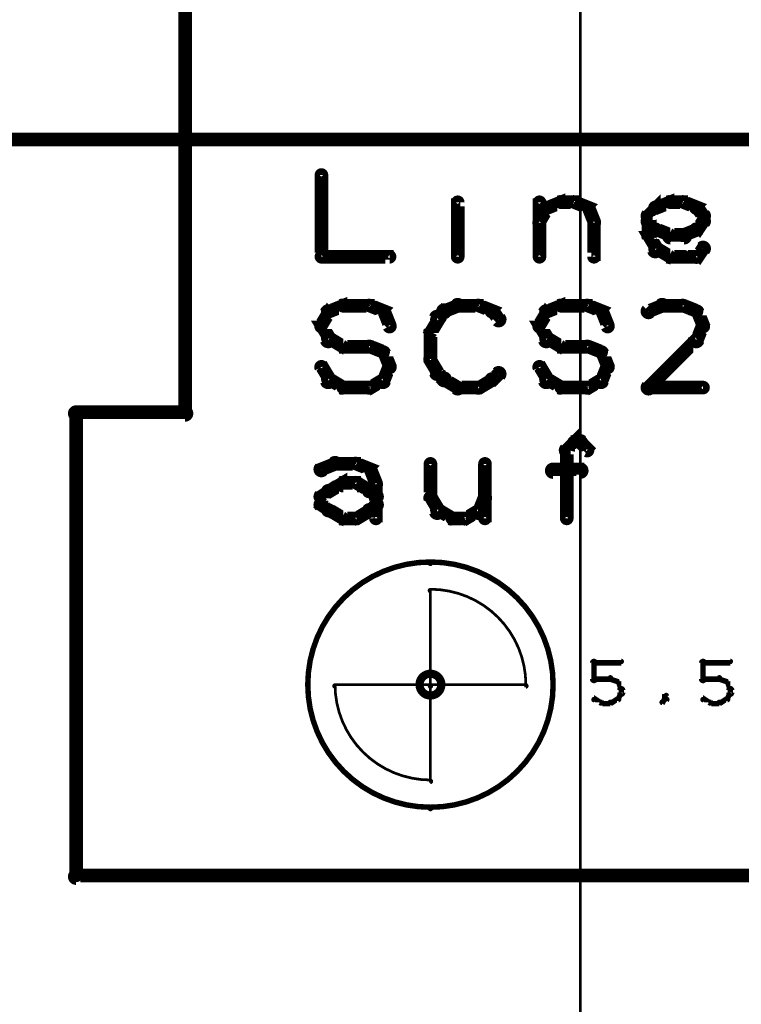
# Model space of a CAD drawing. Extents: x 35 to 575, y 26 to 553.
# Tile 42 of 125: x 152 to 178, y 308 to 344. Entities that reach past the tile are written whole.
import ezdxf

# ---------------------------------------------------------------- set-up
doc = ezdxf.new("R2010")
doc.units = 0
doc.layers.get('0').update_dxf_attribs({"linetype": 'CONTINUOUS'})
for name, color, linetype in [('BOTTOM', 22, 'CONTINUOUS'), ('COPPER', 2, 'CONTINUOUS'), ('DIMENSIONS', 3, 'CONTINUOUS'), ('DRAWING', 1, 'CONTINUOUS'), ('DRAWING2', 4, 'CONTINUOUS'), ('DRAWINGBOTTOM', 6, 'CONTINUOUS'), ('OUTLINES', 5, 'CONTINUOUS')]:
    doc.layers.add(name, color=color, linetype=linetype)

# ---------------------------------------------------------------- blocks, each defined once
blk = doc.blocks.new('VIA')
at = {"const_width": 0.3}
blk.add_lwpolyline([(-0.4, 0, 1), (0.4, 0, 1)], format="xyb", close=True, dxfattribs=at)

msp = doc.modelspace()

# ---------------------------------------------------------------- linework, layer by layer
at = {"layer": 'DIMENSIONS', "color": 94}
msp.add_lwpolyline([(172.5, 267, 0.1, 0.1, 1), (172.5, 267, 0, 0, 0), (172.5, 267, 0, 0, 0), (172.5, 267, 0.1, 0.1, 0), (172.5, 401, 0.1, 0.1, 0), (172.5, 401, 0, 0, 0), (172.5, 401, 0.1, 0.1, 0), (172.5, 401, 0.1, 0.1, 1), (172.5, 401, 0, 0, 0)], format="xyseb", dxfattribs=at)
at = {"layer": 'DRAWING', "color": 2}
msp.add_lwpolyline([(148, 340.1, 0.3, 0.3, 1), (148, 339.8, 0, 0, 0), (148, 340, 0, 0, 0), (148, 340, 0.5, 0.5, 0), (254.5, 340, 0.5, 0.5, 0), (254.5, 340, 0, 0, 0), (254.5, 340, 0.3, 0.3, 0), (254.5, 339.8, 0.3, 0.3, 1), (254.5, 340.1, 0, 0, 0)], format="xyseb", dxfattribs=at)
for points in [[(167, 324.4, 0.1, 0.1, 1), (167, 324.5, 0, 0, 0), (167, 324.5, 0, 0, 0), (167, 324.5, 0.2, 0.2, 1), (167, 315.5, 0, 0, 0), (167, 315.5, 0.1, 0.1, 0), (167, 315.4, 0.1, 0.1, 1), (167, 315.5, 0, 0, 0), (167, 315.5, 0.1, 0.1, 1), (167, 315.4, 0, 0, 0), (167, 315.5, 0, 0, 0), (167, 315.5, 0.2, 0.2, 1), (167, 324.5, 0.2, 0.2, 0), (167, 324.5, 0, 0, 0), (167, 324.5, 0.1, 0.1, 0), (167, 324.5, 0.1, 0.1, 1), (167, 324.4, 0, 0, 0)], [(170.5, 320, 0.1, 0.1, 1), (170.5, 320, 0, 0, 0), (170.5, 320, 0, 0, 0), (170.5, 320, 0.1, 0.1, 0.414), (167, 323.5, 0, 0, 0), (167, 323.5, 0.1, 0.1, 0), (167, 323.5, 0.1, 0.1, 1), (167, 323.4, 0, 0, 0), (167, 323.5, 0.1, 0.1, 1), (167, 323.5, 0, 0, 0), (167, 323.5, 0, 0, 0), (167, 323.5, 0.1, 0.1, 0), (167, 320, 0, 0, 0), (167, 320, 0.1, 0.1, 0), (167, 320, 0.1, 0.1, 1), (167, 320, 0, 0, 0), (167, 320, 0.1, 0.1, 1), (167, 319.9, 0, 0, 0), (167, 320, 0, 0, 0), (167, 320, 0.1, 0.1, 0), (170.5, 320, 0.1, 0.1, 0), (170.5, 320, 0, 0, 0), (170.5, 320, 0.1, 0.1, 0), (170.5, 319.9, 0.1, 0.1, 1), (170.5, 320, 0, 0, 0)], [(163.5, 320, 0.1, 0.1, 1), (163.5, 320, 0, 0, 0), (163.5, 320, 0, 0, 0), (163.5, 320, 0.1, 0.1, 0.414), (167, 316.5, 0, 0, 0), (167, 316.5, 0.1, 0.1, 0), (167, 316.4, 0.1, 0.1, 1), (167, 316.5, 0, 0, 0), (167, 316.5, 0.1, 0.1, 1), (167, 316.5, 0, 0, 0), (167, 316.5, 0, 0, 0), (167, 316.5, 0.1, 0.1, 0), (167, 320, 0, 0, 0), (167, 320, 0.1, 0.1, 0), (167, 320, 0.1, 0.1, 1), (167, 320, 0, 0, 0), (167, 319.9, 0.1, 0.1, 1), (167, 320, 0, 0, 0), (167, 320, 0, 0, 0), (167, 320, 0.1, 0.1, 0), (163.5, 320, 0.1, 0.1, 0), (163.5, 320, 0, 0, 0), (163.5, 320, 0.1, 0.1, 0), (163.5, 320, 0.1, 0.1, 1), (163.5, 319.9, 0, 0, 0)]]:
    msp.add_lwpolyline(points, format="xyseb", close=True, dxfattribs=at)
at = {"layer": 'DRAWING2', "color": 171}
for points in [[(172.9, 320.2, 0.1, 0.1, 1), (173.1, 320.2, 0, 0, 0), (173, 320.2, 0, 0, 0), (173, 320.2, 0.2, 0.2, 0), (173, 320.8, 0.2, 0.2, 0), (173, 320.8, 0, 0, 0), (173, 320.8, 0.1, 0.1, 0), (173.1, 320.8, 0.1, 0.1, 1), (172.9, 320.8, 0, 0, 0)], [(173, 320.9, 0.1, 0.1, 1), (173, 320.8, 0, 0, 0), (173, 320.8, 0, 0, 0), (173, 320.8, 0.2, 0.2, 0), (174, 320.8, 0.2, 0.2, 0), (174, 320.8, 0, 0, 0), (174, 320.8, 0.1, 0.1, 0), (174, 320.8, 0.1, 0.1, 1), (174, 320.9, 0, 0, 0)], [(176.9, 320.2, 0.1, 0.1, 1), (177.1, 320.2, 0, 0, 0), (177, 320.2, 0, 0, 0), (177, 320.2, 0.2, 0.2, 0), (177, 320.8, 0.2, 0.2, 0), (177, 320.8, 0, 0, 0), (177, 320.8, 0.1, 0.1, 0), (177.1, 320.8, 0.1, 0.1, 1), (176.9, 320.8, 0, 0, 0)], [(177, 320.9, 0.1, 0.1, 1), (177, 320.8, 0, 0, 0), (177, 320.8, 0, 0, 0), (177, 320.8, 0.2, 0.2, 0), (178, 320.8, 0.2, 0.2, 0), (178, 320.8, 0, 0, 0), (178, 320.8, 0.1, 0.1, 0), (178, 320.8, 0.1, 0.1, 1), (178, 320.9, 0, 0, 0)], [(173.6, 320.2, 0.1, 0.1, 1), (173.6, 320.3, 0, 0, 0), (173.6, 320.2, 0, 0, 0), (173.6, 320.2, 0.2, 0.2, 0), (173, 320.2, 0.2, 0.2, 0), (173, 320.2, 0, 0, 0), (173, 320.2, 0.1, 0.1, 0), (173, 320.3, 0.1, 0.1, 1), (173, 320.2, 0, 0, 0)], [(173.9, 320.1, 0.1, 0.1, 1), (173.9, 320.1, 0, 0, 0), (173.9, 320.1, 0, 0, 0), (173.9, 320.1, 0.2, 0.2, 0), (173.6, 320.2, 0.2, 0.2, 0), (173.6, 320.2, 0, 0, 0), (173.6, 320.2, 0.1, 0.1, 0), (173.6, 320.3, 0.1, 0.1, 1), (173.6, 320.2, 0, 0, 0)], [(174, 319.8, 0.1, 0.1, 1), (174, 319.9, 0, 0, 0), (174, 319.8, 0, 0, 0), (174, 319.8, 0.2, 0.2, 0), (173.9, 320.1, 0.2, 0.2, 0), (173.9, 320.1, 0, 0, 0), (173.9, 320.1, 0.1, 0.1, 0), (173.9, 320.1, 0.1, 0.1, 1), (173.8, 320.1, 0, 0, 0)], [(177.6, 320.2, 0.1, 0.1, 1), (177.6, 320.3, 0, 0, 0), (177.6, 320.2, 0, 0, 0), (177.6, 320.2, 0.2, 0.2, 0), (177, 320.2, 0.2, 0.2, 0), (177, 320.2, 0, 0, 0), (177, 320.2, 0.1, 0.1, 0), (177, 320.3, 0.1, 0.1, 1), (177, 320.2, 0, 0, 0)], [(177.9, 320.1, 0.1, 0.1, 1), (177.9, 320.1, 0, 0, 0), (177.9, 320.1, 0, 0, 0), (177.9, 320.1, 0.2, 0.2, 0), (177.6, 320.2, 0.2, 0.2, 0), (177.6, 320.2, 0, 0, 0), (177.6, 320.2, 0.1, 0.1, 0), (177.6, 320.3, 0.1, 0.1, 1), (177.6, 320.2, 0, 0, 0)], [(178, 319.8, 0.1, 0.1, 1), (178, 319.9, 0, 0, 0), (178, 319.8, 0, 0, 0), (178, 319.8, 0.2, 0.2, 0), (177.9, 320.1, 0.2, 0.2, 0), (177.9, 320.1, 0, 0, 0), (177.9, 320.1, 0.1, 0.1, 0), (177.9, 320.1, 0.1, 0.1, 1), (177.8, 320.1, 0, 0, 0)], [(173.8, 319.5, 0.1, 0.1, 1), (173.9, 319.5, 0, 0, 0), (173.9, 319.5, 0, 0, 0), (173.9, 319.5, 0.2, 0.2, 0), (174, 319.7, 0.2, 0.2, 0), (174, 319.7, 0, 0, 0), (174, 319.7, 0.1, 0.1, 0), (174, 319.7, 0.1, 0.1, 1), (174, 319.7, 0, 0, 0)], [(173.9, 319.7, 0.1, 0.1, 1), (174.1, 319.7, 0, 0, 0), (174, 319.7, 0, 0, 0), (174, 319.7, 0.2, 0.2, 0), (174, 319.8, 0.2, 0.2, 0), (174, 319.8, 0, 0, 0), (174, 319.8, 0.1, 0.1, 0), (174.1, 319.8, 0.1, 0.1, 1), (173.9, 319.8, 0, 0, 0)], [(177.8, 319.5, 0.1, 0.1, 1), (177.9, 319.5, 0, 0, 0), (177.9, 319.5, 0, 0, 0), (177.9, 319.5, 0.2, 0.2, 0), (178, 319.7, 0.2, 0.2, 0), (178, 319.7, 0, 0, 0), (178, 319.7, 0.1, 0.1, 0), (178, 319.7, 0.1, 0.1, 1), (178, 319.7, 0, 0, 0)], [(177.9, 319.7, 0.1, 0.1, 1), (178.1, 319.7, 0, 0, 0), (178, 319.7, 0, 0, 0), (178, 319.7, 0.2, 0.2, 0), (178, 319.8, 0.2, 0.2, 0), (178, 319.8, 0, 0, 0), (178, 319.8, 0.1, 0.1, 0), (178.1, 319.8, 0.1, 0.1, 1), (177.9, 319.8, 0, 0, 0)], [(173, 319.5, 0.1, 0.1, 1), (173, 319.4, 0, 0, 0), (173, 319.5, 0, 0, 0), (173, 319.5, 0.2, 0.2, 0), (173.3, 319.3, 0.2, 0.2, 0), (173.3, 319.3, 0, 0, 0), (173.3, 319.3, 0.1, 0.1, 0), (173.2, 319.3, 0.1, 0.1, 1), (173.3, 319.4, 0, 0, 0)], [(173.3, 319.4, 0.1, 0.1, 1), (173.3, 319.3, 0, 0, 0), (173.3, 319.3, 0, 0, 0), (173.3, 319.3, 0.2, 0.2, 0), (173.6, 319.3, 0.2, 0.2, 0), (173.6, 319.3, 0, 0, 0), (173.6, 319.3, 0.1, 0.1, 0), (173.6, 319.3, 0.1, 0.1, 1), (173.6, 319.4, 0, 0, 0)], [(173.6, 319.4, 0.1, 0.1, 1), (173.6, 319.3, 0, 0, 0), (173.6, 319.3, 0, 0, 0), (173.6, 319.3, 0.2, 0.2, 0), (173.9, 319.5, 0.2, 0.2, 0), (173.9, 319.5, 0, 0, 0), (173.9, 319.5, 0.1, 0.1, 0), (173.9, 319.4, 0.1, 0.1, 1), (173.9, 319.5, 0, 0, 0)], [(175.5, 319.4, 0.1, 0.1, 1), (175.5, 319.3, 0, 0, 0), (175.5, 319.3, 0, 0, 0), (175.5, 319.3, 0.2, 0.2, 0), (175.6, 319.5, 0.2, 0.2, 0), (175.6, 319.5, 0, 0, 0), (175.6, 319.5, 0.1, 0.1, 0), (175.7, 319.4, 0.1, 0.1, 1), (175.6, 319.5, 0, 0, 0)], [(175.6, 319.5, 0.1, 0.1, 1), (175.7, 319.5, 0, 0, 0), (175.6, 319.5, 0, 0, 0), (175.6, 319.5, 0.2, 0.2, 0), (175.6, 319.6, 0.2, 0.2, 0), (175.6, 319.6, 0, 0, 0), (175.6, 319.6, 0.1, 0.1, 0), (175.7, 319.6, 0.1, 0.1, 1), (175.6, 319.6, 0, 0, 0)], [(177, 319.5, 0.1, 0.1, 1), (177, 319.4, 0, 0, 0), (177, 319.5, 0, 0, 0), (177, 319.5, 0.2, 0.2, 0), (177.3, 319.3, 0.2, 0.2, 0), (177.3, 319.3, 0, 0, 0), (177.3, 319.3, 0.1, 0.1, 0), (177.2, 319.3, 0.1, 0.1, 1), (177.3, 319.4, 0, 0, 0)], [(177.3, 319.4, 0.1, 0.1, 1), (177.3, 319.3, 0, 0, 0), (177.3, 319.3, 0, 0, 0), (177.3, 319.3, 0.2, 0.2, 0), (177.6, 319.3, 0.2, 0.2, 0), (177.6, 319.3, 0, 0, 0), (177.6, 319.3, 0.1, 0.1, 0), (177.6, 319.3, 0.1, 0.1, 1), (177.6, 319.4, 0, 0, 0)], [(177.6, 319.4, 0.1, 0.1, 1), (177.6, 319.3, 0, 0, 0), (177.6, 319.3, 0, 0, 0), (177.6, 319.3, 0.2, 0.2, 0), (177.9, 319.5, 0.2, 0.2, 0), (177.9, 319.5, 0, 0, 0), (177.9, 319.5, 0.1, 0.1, 0), (177.9, 319.4, 0.1, 0.1, 1), (177.9, 319.5, 0, 0, 0)]]:
    msp.add_lwpolyline(points, format="xyseb", dxfattribs=at)
at = {"layer": 'OUTLINES', "color": 11}
for points in [[(250, 313, 0.5, 0.5, 0), (154, 313, 0, 0, 0), (154, 313, 0.3, 0.3, 0), (154, 312.8, 0.3, 0.3, -1), (154, 313.1, 0, 0, 0), (154.1, 313, 0.3, 0.3, -1), (153.9, 313, 0, 0, 0), (154, 313, 0, 0, 0), (154, 313, 0.5, 0.5, 0), (154, 330, 0, 0, 0), (154, 330, 0.3, 0.3, 0), (153.9, 330, 0.3, 0.3, -1), (154.1, 330, 0, 0, 0), (154, 329.8, 0.3, 0.3, -1), (154, 330.1, 0, 0, 0), (154, 330, 0, 0, 0), (154, 330, 0.5, 0.5, 0), (158, 330, 0, 0, 0), (158, 330, 0.3, 0.3, 0), (158, 330.1, 0.3, 0.3, -1), (158, 329.8, 0, 0, 0), (158.1, 330, 0.3, 0.3, -1), (157.9, 330, 0, 0, 0), (158, 330, 0, 0, 0), (158, 330, 0.5, 0.5, 0), (158, 350, 0, 0, 0)], [(163.1, 338.7, 0.3, 0.3, 1), (162.9, 338.7, 0, 0, 0), (163, 338.7, 0, 0, 0), (163, 338.7, 0.5, 0.5, 0), (163, 335.7, 0.5, 0.5, 0), (163, 335.7, 0, 0, 0), (163, 335.7, 0.3, 0.3, 0), (162.9, 335.7, 0.3, 0.3, 1), (163.1, 335.7, 0, 0, 0)], [(168, 338.5, 0.3, 0.3, 1), (168, 338.5, 0, 0, 0), (168, 338.5, 0, 0, 0), (168, 338.5, 0.5, 0.5, 0), (168, 338.5, 0.5, 0.5, 0), (168, 338.5, 0, 0, 0), (168, 338.5, 0.3, 0.3, 0), (168, 338.5, 0.3, 0.3, 1), (168, 338.5, 0, 0, 0)], [(167.9, 335.7, 0.3, 0.3, 1), (168.1, 335.7, 0, 0, 0), (168, 335.7, 0, 0, 0), (168, 335.7, 0.5, 0.5, 0), (168, 337.7, 0.5, 0.5, 0), (168, 337.7, 0, 0, 0), (168, 337.7, 0.3, 0.3, 0), (168.1, 337.7, 0.3, 0.3, 1), (167.9, 337.7, 0, 0, 0)], [(170.9, 337, 0.3, 0.3, 1), (171.1, 336.9, 0, 0, 0), (171, 337, 0, 0, 0), (171, 337, 0.5, 0.5, 0), (171.3, 337.5, 0.5, 0.5, 0), (171.3, 337.5, 0, 0, 0), (171.3, 337.5, 0.3, 0.3, 0), (171.4, 337.4, 0.3, 0.3, 1), (171.1, 337.5, 0, 0, 0)], [(170.9, 335.7, 0.3, 0.3, 1), (171.1, 335.7, 0, 0, 0), (171, 335.7, 0, 0, 0), (171, 335.7, 0.5, 0.5, 0), (171, 337.7, 0.5, 0.5, 0), (171, 337.7, 0, 0, 0), (171, 337.7, 0.3, 0.3, 0), (171.1, 337.7, 0.3, 0.3, 1), (170.9, 337.7, 0, 0, 0)], [(171.2, 337.6, 0.3, 0.3, 1), (171.3, 337.4, 0, 0, 0), (171.3, 337.5, 0, 0, 0), (171.3, 337.5, 0.5, 0.5, 0), (171.8, 337.7, 0.5, 0.5, 0), (171.8, 337.7, 0, 0, 0), (171.8, 337.7, 0.3, 0.3, 0), (171.8, 337.6, 0.3, 0.3, 1), (171.7, 337.8, 0, 0, 0)], [(171.8, 337.8, 0.3, 0.3, 1), (171.8, 337.6, 0, 0, 0), (171.8, 337.7, 0, 0, 0), (171.8, 337.7, 0.5, 0.5, 0), (172.3, 337.7, 0.5, 0.5, 0), (172.3, 337.7, 0, 0, 0), (172.3, 337.7, 0.3, 0.3, 0), (172.3, 337.6, 0.3, 0.3, 1), (172.3, 337.8, 0, 0, 0)], [(172.3, 337.8, 0.3, 0.3, 1), (172.2, 337.6, 0, 0, 0), (172.3, 337.7, 0, 0, 0), (172.3, 337.7, 0.5, 0.5, 0), (172.8, 337.5, 0.5, 0.5, 0), (172.8, 337.5, 0, 0, 0), (172.8, 337.5, 0.3, 0.3, 0), (172.7, 337.4, 0.3, 0.3, 1), (172.8, 337.6, 0, 0, 0)], [(172.9, 337.5, 0.3, 0.3, 1), (172.6, 337.4, 0, 0, 0), (172.8, 337.5, 0, 0, 0), (172.8, 337.5, 0.5, 0.5, 0), (173, 337, 0.5, 0.5, 0), (173, 337, 0, 0, 0), (173, 337, 0.3, 0.3, 0), (172.9, 336.9, 0.3, 0.3, 1), (173.1, 337, 0, 0, 0)], [(174.9, 337.3, 0.3, 0.3, 1), (175.1, 337.1, 0, 0, 0), (175, 337.2, 0, 0, 0), (175, 337.2, 0.5, 0.5, 0), (175.3, 337.5, 0.5, 0.5, 0), (175.3, 337.5, 0, 0, 0), (175.3, 337.5, 0.3, 0.3, 0), (175.3, 337.4, 0.3, 0.3, 1), (175.2, 337.6, 0, 0, 0)], [(175.2, 337.6, 0.3, 0.3, 1), (175.3, 337.4, 0, 0, 0), (175.3, 337.5, 0, 0, 0), (175.3, 337.5, 0.5, 0.5, 0), (175.8, 337.7, 0.5, 0.5, 0), (175.8, 337.7, 0, 0, 0), (175.8, 337.7, 0.3, 0.3, 0), (175.8, 337.6, 0.3, 0.3, 1), (175.7, 337.8, 0, 0, 0)], [(175.8, 337.8, 0.3, 0.3, 1), (175.8, 337.6, 0, 0, 0), (175.8, 337.7, 0, 0, 0), (175.8, 337.7, 0.5, 0.5, 0), (176.3, 337.7, 0.5, 0.5, 0), (176.3, 337.7, 0, 0, 0), (176.3, 337.7, 0.3, 0.3, 0), (176.3, 337.6, 0.3, 0.3, 1), (176.3, 337.8, 0, 0, 0)], [(176.3, 337.8, 0.3, 0.3, 1), (176.2, 337.6, 0, 0, 0), (176.3, 337.7, 0, 0, 0), (176.3, 337.7, 0.5, 0.5, 0), (176.8, 337.5, 0.5, 0.5, 0), (176.8, 337.5, 0, 0, 0), (176.8, 337.5, 0.3, 0.3, 0), (176.7, 337.4, 0.3, 0.3, 1), (176.8, 337.6, 0, 0, 0)], [(176.8, 337.6, 0.3, 0.3, 1), (176.7, 337.4, 0, 0, 0), (176.8, 337.5, 0, 0, 0), (176.8, 337.5, 0.5, 0.5, 0), (177, 337.2, 0.5, 0.5, 0), (177, 337.2, 0, 0, 0), (177, 337.2, 0.3, 0.3, 0), (176.9, 337.1, 0.3, 0.3, 1), (177.1, 337.3, 0, 0, 0)], [(174.9, 336.5, 0.3, 0.3, 1), (175.1, 336.5, 0, 0, 0), (175, 336.5, 0, 0, 0), (175, 336.5, 0.5, 0.5, 0), (175, 337.2, 0.5, 0.5, 0), (175, 337.2, 0, 0, 0), (175, 337.2, 0.3, 0.3, 0), (175.1, 337.2, 0.3, 0.3, 1), (174.9, 337.2, 0, 0, 0)], [(177.1, 337.2, 0.3, 0.3, 1), (176.9, 337.2, 0, 0, 0), (177, 337.2, 0, 0, 0), (177, 337.2, 0.5, 0.5, 0), (177, 337, 0.5, 0.5, 0), (177, 337, 0, 0, 0), (177, 337, 0.3, 0.3, 0), (176.9, 337, 0.3, 0.3, 1), (177.1, 337, 0, 0, 0)], [(173.1, 337, 0.3, 0.3, 1), (172.9, 337, 0, 0, 0), (173, 337, 0, 0, 0), (173, 337, 0.5, 0.5, 0), (173, 335.7, 0.5, 0.5, 0), (173, 335.7, 0, 0, 0), (173, 335.7, 0.3, 0.3, 0), (172.9, 335.7, 0.3, 0.3, 1), (173.1, 335.7, 0, 0, 0)], [(175.2, 336.6, 0.3, 0.3, 1), (175.3, 336.8, 0, 0, 0), (175.3, 336.7, 0, 0, 0), (175.3, 336.7, 0.5, 0.5, 0), (175, 337, 0.5, 0.5, 0), (175, 337, 0, 0, 0), (175, 337, 0.3, 0.3, 0), (175.1, 337.1, 0.3, 0.3, 1), (174.9, 336.9, 0, 0, 0)], [(177.1, 336.9, 0.3, 0.3, 1), (176.9, 337.1, 0, 0, 0), (177, 337, 0, 0, 0), (177, 337, 0.5, 0.5, 0), (176.8, 336.7, 0.5, 0.5, 0), (176.8, 336.7, 0, 0, 0), (176.8, 336.7, 0.3, 0.3, 0), (176.7, 336.8, 0.3, 0.3, 1), (176.8, 336.6, 0, 0, 0)], [(175.1, 335.9, 0.3, 0.3, 1), (175.4, 336, 0, 0, 0), (175.3, 336, 0, 0, 0), (175.3, 336, 0.5, 0.5, 0), (175, 336.5, 0.5, 0.5, 0), (175, 336.5, 0, 0, 0), (175, 336.5, 0.3, 0.3, 0), (175.1, 336.5, 0.3, 0.3, 1), (174.9, 336.4, 0, 0, 0)], [(175.7, 336.4, 0.3, 0.3, 1), (175.8, 336.6, 0, 0, 0), (175.8, 336.5, 0, 0, 0), (175.8, 336.5, 0.5, 0.5, 0), (175.3, 336.7, 0.5, 0.5, 0), (175.3, 336.7, 0, 0, 0), (175.3, 336.7, 0.3, 0.3, 0), (175.3, 336.8, 0.3, 0.3, 1), (175.2, 336.6, 0, 0, 0)], [(176.3, 336.3, 0.3, 0.3, 1), (176.3, 336.6, 0, 0, 0), (176.3, 336.5, 0, 0, 0), (176.3, 336.5, 0.5, 0.5, 0), (175.8, 336.5, 0.5, 0.5, 0), (175.8, 336.5, 0, 0, 0), (175.8, 336.5, 0.3, 0.3, 0), (175.8, 336.6, 0.3, 0.3, 1), (175.8, 336.3, 0, 0, 0)], [(176.8, 336.6, 0.3, 0.3, 1), (176.7, 336.8, 0, 0, 0), (176.8, 336.7, 0, 0, 0), (176.8, 336.7, 0.5, 0.5, 0), (176.3, 336.5, 0.5, 0.5, 0), (176.3, 336.5, 0, 0, 0), (176.3, 336.5, 0.3, 0.3, 0), (176.2, 336.6, 0.3, 0.3, 1), (176.3, 336.4, 0, 0, 0)], [(177.1, 335.9, 0.3, 0.3, 1), (176.9, 336.1, 0, 0, 0), (177, 336, 0, 0, 0), (177, 336, 0.5, 0.5, 0), (176.8, 335.7, 0.5, 0.5, 0), (176.8, 335.7, 0, 0, 0), (176.8, 335.7, 0.3, 0.3, 0), (176.7, 335.8, 0.3, 0.3, 1), (176.8, 335.6, 0, 0, 0)], [(163, 335.8, 0.3, 0.3, 1), (163, 335.6, 0, 0, 0), (163, 335.7, 0, 0, 0), (163, 335.7, 0.5, 0.5, 0), (165.5, 335.7, 0.5, 0.5, 0), (165.5, 335.7, 0, 0, 0), (165.5, 335.7, 0.3, 0.3, 0), (165.5, 335.6, 0.3, 0.3, 1), (165.5, 335.8, 0, 0, 0)], [(175.7, 335.6, 0.3, 0.3, 1), (175.8, 335.8, 0, 0, 0), (175.8, 335.7, 0, 0, 0), (175.8, 335.7, 0.5, 0.5, 0), (175.3, 336, 0.5, 0.5, 0), (175.3, 336, 0, 0, 0), (175.3, 336, 0.3, 0.3, 0), (175.3, 336.1, 0.3, 0.3, 1), (175.2, 335.9, 0, 0, 0)], [(176.3, 335.6, 0.3, 0.3, 1), (176.3, 335.8, 0, 0, 0), (176.3, 335.7, 0, 0, 0), (176.3, 335.7, 0.5, 0.5, 0), (175.8, 335.7, 0.5, 0.5, 0), (175.8, 335.7, 0, 0, 0), (175.8, 335.7, 0.3, 0.3, 0), (175.8, 335.8, 0.3, 0.3, 1), (175.8, 335.6, 0, 0, 0)], [(176.8, 335.6, 0.3, 0.3, 1), (176.8, 335.8, 0, 0, 0), (176.8, 335.7, 0, 0, 0), (176.8, 335.7, 0.5, 0.5, 0), (176.3, 335.7, 0.5, 0.5, 0), (176.3, 335.7, 0, 0, 0), (176.3, 335.7, 0.3, 0.3, 0), (176.3, 335.8, 0.3, 0.3, 1), (176.3, 335.6, 0, 0, 0)], [(163.2, 333.8, 0.3, 0.3, 1), (163.3, 333.6, 0, 0, 0), (163.3, 333.7, 0, 0, 0), (163.3, 333.7, 0.5, 0.5, 0), (163.8, 333.9, 0.5, 0.5, 0), (163.8, 333.9, 0, 0, 0), (163.8, 333.9, 0.3, 0.3, 0), (163.8, 333.8, 0.3, 0.3, 1), (163.7, 334, 0, 0, 0)], [(163.8, 334, 0.3, 0.3, 1), (163.8, 333.8, 0, 0, 0), (163.8, 333.9, 0, 0, 0), (163.8, 333.9, 0.5, 0.5, 0), (164.8, 333.9, 0.5, 0.5, 0), (164.8, 333.9, 0, 0, 0), (164.8, 333.9, 0.3, 0.3, 0), (164.8, 333.8, 0.3, 0.3, 1), (164.8, 334, 0, 0, 0)], [(164.8, 334, 0.3, 0.3, 1), (164.7, 333.8, 0, 0, 0), (164.8, 333.9, 0, 0, 0), (164.8, 333.9, 0.5, 0.5, 0), (165.3, 333.7, 0.5, 0.5, 0), (165.3, 333.7, 0, 0, 0), (165.3, 333.7, 0.3, 0.3, 0), (165.2, 333.6, 0.3, 0.3, 1), (165.3, 333.8, 0, 0, 0)], [(167.4, 333.8, 0.3, 0.3, 1), (167.6, 333.6, 0, 0, 0), (167.5, 333.7, 0, 0, 0), (167.5, 333.7, 0.5, 0.5, 0), (168, 333.9, 0.5, 0.5, 0), (168, 333.9, 0, 0, 0), (168, 333.9, 0.3, 0.3, 0), (168.1, 333.8, 0.3, 0.3, 1), (167.9, 334, 0, 0, 0)], [(168, 334, 0.3, 0.3, 1), (168, 333.8, 0, 0, 0), (168, 333.9, 0, 0, 0), (168, 333.9, 0.5, 0.5, 0), (168.8, 333.9, 0.5, 0.5, 0), (168.8, 333.9, 0, 0, 0), (168.8, 333.9, 0.3, 0.3, 0), (168.8, 333.8, 0.3, 0.3, 1), (168.8, 334, 0, 0, 0)], [(168.8, 334, 0.3, 0.3, 1), (168.7, 333.8, 0, 0, 0), (168.8, 333.9, 0, 0, 0), (168.8, 333.9, 0.5, 0.5, 0), (169.3, 333.7, 0.5, 0.5, 0), (169.3, 333.7, 0, 0, 0), (169.3, 333.7, 0.3, 0.3, 0), (169.2, 333.6, 0.3, 0.3, 1), (169.3, 333.8, 0, 0, 0)], [(171.2, 333.8, 0.3, 0.3, 1), (171.3, 333.6, 0, 0, 0), (171.3, 333.7, 0, 0, 0), (171.3, 333.7, 0.5, 0.5, 0), (171.8, 333.9, 0.5, 0.5, 0), (171.8, 333.9, 0, 0, 0), (171.8, 333.9, 0.3, 0.3, 0), (171.8, 333.8, 0.3, 0.3, 1), (171.7, 334, 0, 0, 0)], [(171.8, 334, 0.3, 0.3, 1), (171.8, 333.8, 0, 0, 0), (171.8, 333.9, 0, 0, 0), (171.8, 333.9, 0.5, 0.5, 0), (172.8, 333.9, 0.5, 0.5, 0), (172.8, 333.9, 0, 0, 0), (172.8, 333.9, 0.3, 0.3, 0), (172.8, 333.8, 0.3, 0.3, 1), (172.8, 334, 0, 0, 0)], [(172.8, 334, 0.3, 0.3, 1), (172.7, 333.8, 0, 0, 0), (172.8, 333.9, 0, 0, 0), (172.8, 333.9, 0.5, 0.5, 0), (173.3, 333.7, 0.5, 0.5, 0), (173.3, 333.7, 0, 0, 0), (173.3, 333.7, 0.3, 0.3, 0), (173.2, 333.6, 0.3, 0.3, 1), (173.3, 333.8, 0, 0, 0)], [(175.6, 333.8, 0.3, 0.3, 1), (175.4, 334, 0, 0, 0), (175.5, 333.9, 0, 0, 0), (175.5, 333.9, 0.5, 0.5, 0), (175, 333.7, 0.5, 0.5, 0), (175, 333.7, 0, 0, 0), (175, 333.7, 0.3, 0.3, 0), (174.9, 333.8, 0.3, 0.3, 1), (175.1, 333.6, 0, 0, 0)], [(176.3, 333.8, 0.3, 0.3, 1), (176.3, 334, 0, 0, 0), (176.3, 333.9, 0, 0, 0), (176.3, 333.9, 0.5, 0.5, 0), (175.5, 333.9, 0.5, 0.5, 0), (175.5, 333.9, 0, 0, 0), (175.5, 333.9, 0.3, 0.3, 0), (175.5, 334, 0.3, 0.3, 1), (175.5, 333.8, 0, 0, 0)], [(176.7, 333.6, 0.3, 0.3, 1), (176.8, 333.8, 0, 0, 0), (176.8, 333.7, 0, 0, 0), (176.8, 333.7, 0.5, 0.5, 0), (176.3, 333.9, 0.5, 0.5, 0), (176.3, 333.9, 0, 0, 0), (176.3, 333.9, 0.3, 0.3, 0), (176.3, 334, 0.3, 0.3, 1), (176.2, 333.8, 0, 0, 0)], [(162.9, 333.2, 0.3, 0.3, 1), (163.1, 333.1, 0, 0, 0), (163, 333.2, 0, 0, 0), (163, 333.2, 0.5, 0.5, 0), (163.3, 333.7, 0.5, 0.5, 0), (163.3, 333.7, 0, 0, 0), (163.3, 333.7, 0.3, 0.3, 0), (163.4, 333.6, 0.3, 0.3, 1), (163.1, 333.7, 0, 0, 0)], [(165.4, 333.7, 0.3, 0.3, 1), (165.1, 333.6, 0, 0, 0), (165.3, 333.7, 0, 0, 0), (165.3, 333.7, 0.5, 0.5, 0), (165.5, 333.2, 0.5, 0.5, 0), (165.5, 333.2, 0, 0, 0), (165.5, 333.2, 0.3, 0.3, 0), (165.4, 333.1, 0.3, 0.3, 1), (165.6, 333.2, 0, 0, 0)], [(166.9, 333, 0.3, 0.3, 1), (167.1, 332.9, 0, 0, 0), (167, 332.9, 0, 0, 0), (167, 332.9, 0.5, 0.5, 0), (167.3, 333.4, 0.5, 0.5, 0), (167.3, 333.4, 0, 0, 0), (167.3, 333.4, 0.3, 0.3, 0), (167.4, 333.4, 0.3, 0.3, 1), (167.1, 333.5, 0, 0, 0)], [(167.2, 333.5, 0.3, 0.3, 1), (167.3, 333.3, 0, 0, 0), (167.3, 333.4, 0, 0, 0), (167.3, 333.4, 0.5, 0.5, 0), (167.5, 333.7, 0.5, 0.5, 0), (167.5, 333.7, 0, 0, 0), (167.5, 333.7, 0.3, 0.3, 0), (167.6, 333.6, 0.3, 0.3, 1), (167.4, 333.8, 0, 0, 0)], [(169.3, 333.8, 0.3, 0.3, 1), (169.2, 333.6, 0, 0, 0), (169.3, 333.7, 0, 0, 0), (169.3, 333.7, 0.5, 0.5, 0), (169.5, 333.4, 0.5, 0.5, 0), (169.5, 333.4, 0, 0, 0), (169.5, 333.4, 0.3, 0.3, 0), (169.4, 333.3, 0.3, 0.3, 1), (169.6, 333.5, 0, 0, 0)], [(170.9, 333.2, 0.3, 0.3, 1), (171.1, 333.1, 0, 0, 0), (171, 333.2, 0, 0, 0), (171, 333.2, 0.5, 0.5, 0), (171.3, 333.7, 0.5, 0.5, 0), (171.3, 333.7, 0, 0, 0), (171.3, 333.7, 0.3, 0.3, 0), (171.4, 333.6, 0.3, 0.3, 1), (171.1, 333.7, 0, 0, 0)], [(173.4, 333.7, 0.3, 0.3, 1), (173.1, 333.6, 0, 0, 0), (173.3, 333.7, 0, 0, 0), (173.3, 333.7, 0.5, 0.5, 0), (173.5, 333.2, 0.5, 0.5, 0), (173.5, 333.2, 0, 0, 0), (173.5, 333.2, 0.3, 0.3, 0), (173.4, 333.1, 0.3, 0.3, 1), (173.6, 333.2, 0, 0, 0)], [(176.9, 333.1, 0.3, 0.3, 1), (177.1, 333.2, 0, 0, 0), (177, 333.2, 0, 0, 0), (177, 333.2, 0.5, 0.5, 0), (176.8, 333.7, 0.5, 0.5, 0), (176.8, 333.7, 0, 0, 0), (176.8, 333.7, 0.3, 0.3, 0), (176.9, 333.7, 0.3, 0.3, 1), (176.6, 333.6, 0, 0, 0)], [(163.1, 332.6, 0.3, 0.3, 1), (163.4, 332.7, 0, 0, 0), (163.3, 332.7, 0, 0, 0), (163.3, 332.7, 0.5, 0.5, 0), (163, 333.2, 0.5, 0.5, 0), (163, 333.2, 0, 0, 0), (163, 333.2, 0.3, 0.3, 0), (163.1, 333.2, 0.3, 0.3, 1), (162.9, 333.1, 0, 0, 0)], [(171.1, 332.6, 0.3, 0.3, 1), (171.4, 332.7, 0, 0, 0), (171.3, 332.7, 0, 0, 0), (171.3, 332.7, 0.5, 0.5, 0), (171, 333.2, 0.5, 0.5, 0), (171, 333.2, 0, 0, 0), (171, 333.2, 0.3, 0.3, 0), (171.1, 333.2, 0.3, 0.3, 1), (170.9, 333.1, 0, 0, 0)], [(176.6, 332.7, 0.3, 0.3, 1), (176.9, 332.6, 0, 0, 0), (176.8, 332.7, 0, 0, 0), (176.8, 332.7, 0.5, 0.5, 0), (177, 333.2, 0.5, 0.5, 0), (177, 333.2, 0, 0, 0), (177, 333.2, 0.3, 0.3, 0), (177.1, 333.1, 0.3, 0.3, 1), (176.9, 333.2, 0, 0, 0)], [(166.9, 331.9, 0.3, 0.3, 1), (167.1, 331.9, 0, 0, 0), (167, 331.9, 0, 0, 0), (167, 331.9, 0.5, 0.5, 0), (167, 332.9, 0.5, 0.5, 0), (167, 332.9, 0, 0, 0), (167, 332.9, 0.3, 0.3, 0), (167.1, 332.9, 0.3, 0.3, 1), (166.9, 332.9, 0, 0, 0)], [(174.9, 331, 0.3, 0.3, 1), (175.1, 330.8, 0, 0, 0), (175, 330.9, 0, 0, 0), (175, 330.9, 0.5, 0.5, 0), (176.8, 332.7, 0.5, 0.5, 0), (176.8, 332.7, 0, 0, 0), (176.8, 332.7, 0.3, 0.3, 0), (176.8, 332.6, 0.3, 0.3, 1), (176.7, 332.8, 0, 0, 0)], [(163.7, 332.3, 0.3, 0.3, 1), (163.8, 332.5, 0, 0, 0), (163.8, 332.4, 0, 0, 0), (163.8, 332.4, 0.5, 0.5, 0), (163.3, 332.7, 0.5, 0.5, 0), (163.3, 332.7, 0, 0, 0), (163.3, 332.7, 0.3, 0.3, 0), (163.3, 332.8, 0.3, 0.3, 1), (163.2, 332.6, 0, 0, 0)], [(171.7, 332.3, 0.3, 0.3, 1), (171.8, 332.5, 0, 0, 0), (171.8, 332.4, 0, 0, 0), (171.8, 332.4, 0.5, 0.5, 0), (171.3, 332.7, 0.5, 0.5, 0), (171.3, 332.7, 0, 0, 0), (171.3, 332.7, 0.3, 0.3, 0), (171.3, 332.8, 0.3, 0.3, 1), (171.2, 332.6, 0, 0, 0)], [(164.8, 332.3, 0.3, 0.3, 1), (164.8, 332.5, 0, 0, 0), (164.8, 332.4, 0, 0, 0), (164.8, 332.4, 0.5, 0.5, 0), (163.8, 332.4, 0.5, 0.5, 0), (163.8, 332.4, 0, 0, 0), (163.8, 332.4, 0.3, 0.3, 0), (163.8, 332.5, 0.3, 0.3, 1), (163.8, 332.3, 0, 0, 0)], [(165.2, 332.1, 0.3, 0.3, 1), (165.3, 332.3, 0, 0, 0), (165.3, 332.2, 0, 0, 0), (165.3, 332.2, 0.5, 0.5, 0), (164.8, 332.4, 0.5, 0.5, 0), (164.8, 332.4, 0, 0, 0), (164.8, 332.4, 0.3, 0.3, 0), (164.8, 332.5, 0.3, 0.3, 1), (164.7, 332.3, 0, 0, 0)], [(165.4, 331.6, 0.3, 0.3, 1), (165.6, 331.7, 0, 0, 0), (165.5, 331.7, 0, 0, 0), (165.5, 331.7, 0.5, 0.5, 0), (165.3, 332.2, 0.5, 0.5, 0), (165.3, 332.2, 0, 0, 0), (165.3, 332.2, 0.3, 0.3, 0), (165.4, 332.2, 0.3, 0.3, 1), (165.1, 332.1, 0, 0, 0)], [(172.8, 332.3, 0.3, 0.3, 1), (172.8, 332.5, 0, 0, 0), (172.8, 332.4, 0, 0, 0), (172.8, 332.4, 0.5, 0.5, 0), (171.8, 332.4, 0.5, 0.5, 0), (171.8, 332.4, 0, 0, 0), (171.8, 332.4, 0.3, 0.3, 0), (171.8, 332.5, 0.3, 0.3, 1), (171.8, 332.3, 0, 0, 0)], [(173.2, 332.1, 0.3, 0.3, 1), (173.3, 332.3, 0, 0, 0), (173.3, 332.2, 0, 0, 0), (173.3, 332.2, 0.5, 0.5, 0), (172.8, 332.4, 0.5, 0.5, 0), (172.8, 332.4, 0, 0, 0), (172.8, 332.4, 0.3, 0.3, 0), (172.8, 332.5, 0.3, 0.3, 1), (172.7, 332.3, 0, 0, 0)], [(173.4, 331.6, 0.3, 0.3, 1), (173.6, 331.7, 0, 0, 0), (173.5, 331.7, 0, 0, 0), (173.5, 331.7, 0.5, 0.5, 0), (173.3, 332.2, 0.5, 0.5, 0), (173.3, 332.2, 0, 0, 0), (173.3, 332.2, 0.3, 0.3, 0), (173.4, 332.2, 0.3, 0.3, 1), (173.1, 332.1, 0, 0, 0)], [(167.1, 331.4, 0.3, 0.3, 1), (167.4, 331.5, 0, 0, 0), (167.3, 331.4, 0, 0, 0), (167.3, 331.4, 0.5, 0.5, 0), (167, 331.9, 0.5, 0.5, 0), (167, 331.9, 0, 0, 0), (167, 331.9, 0.3, 0.3, 0), (167.1, 332, 0.3, 0.3, 1), (166.9, 331.9, 0, 0, 0)], [(163.1, 331.7, 0.3, 0.3, 1), (162.9, 331.6, 0, 0, 0), (163, 331.7, 0, 0, 0), (163, 331.7, 0.5, 0.5, 0), (163.3, 331.2, 0.5, 0.5, 0), (163.3, 331.2, 0, 0, 0), (163.3, 331.2, 0.3, 0.3, 0), (163.1, 331.1, 0.3, 0.3, 1), (163.4, 331.2, 0, 0, 0)], [(165.1, 331.2, 0.3, 0.3, 1), (165.4, 331.1, 0, 0, 0), (165.3, 331.2, 0, 0, 0), (165.3, 331.2, 0.5, 0.5, 0), (165.5, 331.7, 0.5, 0.5, 0), (165.5, 331.7, 0, 0, 0), (165.5, 331.7, 0.3, 0.3, 0), (165.6, 331.6, 0.3, 0.3, 1), (165.4, 331.7, 0, 0, 0)], [(167.4, 331.1, 0.3, 0.3, 1), (167.6, 331.3, 0, 0, 0), (167.5, 331.2, 0, 0, 0), (167.5, 331.2, 0.5, 0.5, 0), (167.3, 331.4, 0.5, 0.5, 0), (167.3, 331.4, 0, 0, 0), (167.3, 331.4, 0.3, 0.3, 0), (167.3, 331.5, 0.3, 0.3, 1), (167.2, 331.3, 0, 0, 0)], [(169.6, 331.3, 0.3, 0.3, 1), (169.4, 331.5, 0, 0, 0), (169.5, 331.4, 0, 0, 0), (169.5, 331.4, 0.5, 0.5, 0), (169.3, 331.2, 0.5, 0.5, 0), (169.3, 331.2, 0, 0, 0), (169.3, 331.2, 0.3, 0.3, 0), (169.2, 331.3, 0.3, 0.3, 1), (169.3, 331.1, 0, 0, 0)], [(171.1, 331.7, 0.3, 0.3, 1), (170.9, 331.6, 0, 0, 0), (171, 331.7, 0, 0, 0), (171, 331.7, 0.5, 0.5, 0), (171.3, 331.2, 0.5, 0.5, 0), (171.3, 331.2, 0, 0, 0), (171.3, 331.2, 0.3, 0.3, 0), (171.1, 331.1, 0.3, 0.3, 1), (171.4, 331.2, 0, 0, 0)], [(173.1, 331.2, 0.3, 0.3, 1), (173.4, 331.1, 0, 0, 0), (173.3, 331.2, 0, 0, 0), (173.3, 331.2, 0.5, 0.5, 0), (173.5, 331.7, 0.5, 0.5, 0), (173.5, 331.7, 0, 0, 0), (173.5, 331.7, 0.3, 0.3, 0), (173.6, 331.6, 0.3, 0.3, 1), (173.4, 331.7, 0, 0, 0)], [(163.3, 331.3, 0.3, 0.3, 1), (163.2, 331.1, 0, 0, 0), (163.3, 331.2, 0, 0, 0), (163.3, 331.2, 0.5, 0.5, 0), (163.8, 330.9, 0.5, 0.5, 0), (163.8, 330.9, 0, 0, 0), (163.8, 330.9, 0.3, 0.3, 0), (163.7, 330.8, 0.3, 0.3, 1), (163.8, 331, 0, 0, 0)], [(164.7, 331, 0.3, 0.3, 1), (164.8, 330.8, 0, 0, 0), (164.8, 330.9, 0, 0, 0), (164.8, 330.9, 0.5, 0.5, 0), (165.3, 331.2, 0.5, 0.5, 0), (165.3, 331.2, 0, 0, 0), (165.3, 331.2, 0.3, 0.3, 0), (165.3, 331.1, 0.3, 0.3, 1), (165.2, 331.3, 0, 0, 0)], [(167.9, 330.8, 0.3, 0.3, 1), (168.1, 331, 0, 0, 0), (168, 330.9, 0, 0, 0), (168, 330.9, 0.5, 0.5, 0), (167.5, 331.2, 0.5, 0.5, 0), (167.5, 331.2, 0, 0, 0), (167.5, 331.2, 0.3, 0.3, 0), (167.6, 331.3, 0.3, 0.3, 1), (167.4, 331.1, 0, 0, 0)], [(169.3, 331.1, 0.3, 0.3, 1), (169.2, 331.3, 0, 0, 0), (169.3, 331.2, 0, 0, 0), (169.3, 331.2, 0.5, 0.5, 0), (168.8, 330.9, 0.5, 0.5, 0), (168.8, 330.9, 0, 0, 0), (168.8, 330.9, 0.3, 0.3, 0), (168.7, 331, 0.3, 0.3, 1), (168.8, 330.8, 0, 0, 0)], [(171.3, 331.3, 0.3, 0.3, 1), (171.2, 331.1, 0, 0, 0), (171.3, 331.2, 0, 0, 0), (171.3, 331.2, 0.5, 0.5, 0), (171.8, 330.9, 0.5, 0.5, 0), (171.8, 330.9, 0, 0, 0), (171.8, 330.9, 0.3, 0.3, 0), (171.7, 330.8, 0.3, 0.3, 1), (171.8, 331, 0, 0, 0)], [(172.7, 331, 0.3, 0.3, 1), (172.8, 330.8, 0, 0, 0), (172.8, 330.9, 0, 0, 0), (172.8, 330.9, 0.5, 0.5, 0), (173.3, 331.2, 0.5, 0.5, 0), (173.3, 331.2, 0, 0, 0), (173.3, 331.2, 0.3, 0.3, 0), (173.3, 331.1, 0.3, 0.3, 1), (173.2, 331.3, 0, 0, 0)], [(163.8, 331, 0.3, 0.3, 1), (163.8, 330.8, 0, 0, 0), (163.8, 330.9, 0, 0, 0), (163.8, 330.9, 0.5, 0.5, 0), (164.8, 330.9, 0.5, 0.5, 0), (164.8, 330.9, 0, 0, 0), (164.8, 330.9, 0.3, 0.3, 0), (164.8, 330.8, 0.3, 0.3, 1), (164.8, 331, 0, 0, 0)], [(168.8, 330.8, 0.3, 0.3, 1), (168.8, 331, 0, 0, 0), (168.8, 330.9, 0, 0, 0), (168.8, 330.9, 0.5, 0.5, 0), (168, 330.9, 0.5, 0.5, 0), (168, 330.9, 0, 0, 0), (168, 330.9, 0.3, 0.3, 0), (168, 331, 0.3, 0.3, 1), (168, 330.8, 0, 0, 0)], [(171.8, 331, 0.3, 0.3, 1), (171.8, 330.8, 0, 0, 0), (171.8, 330.9, 0, 0, 0), (171.8, 330.9, 0.5, 0.5, 0), (172.8, 330.9, 0.5, 0.5, 0), (172.8, 330.9, 0, 0, 0), (172.8, 330.9, 0.3, 0.3, 0), (172.8, 330.8, 0.3, 0.3, 1), (172.8, 331, 0, 0, 0)], [(177, 330.8, 0.3, 0.3, 1), (177, 331, 0, 0, 0), (177, 330.9, 0, 0, 0), (177, 330.9, 0.5, 0.5, 0), (175, 330.9, 0.5, 0.5, 0), (175, 330.9, 0, 0, 0), (175, 330.9, 0.3, 0.3, 0), (175, 331, 0.3, 0.3, 1), (175, 330.8, 0, 0, 0)], [(171.9, 328.7, 0.3, 0.3, 1), (172.1, 328.5, 0, 0, 0), (172, 328.6, 0, 0, 0), (172, 328.6, 0.5, 0.5, 0), (172.3, 328.9, 0.5, 0.5, 0), (172.3, 328.9, 0, 0, 0), (172.3, 328.9, 0.3, 0.3, 0), (172.3, 328.8, 0.3, 0.3, 1), (172.2, 329, 0, 0, 0)], [(172.3, 329, 0.3, 0.3, 1), (172.3, 328.7, 0, 0, 0), (172.3, 328.9, 0, 0, 0), (172.3, 328.9, 0.5, 0.5, 0), (172.5, 328.9, 0.5, 0.5, 0), (172.5, 328.9, 0, 0, 0), (172.5, 328.9, 0.3, 0.3, 0), (172.5, 328.7, 0.3, 0.3, 1), (172.5, 329, 0, 0, 0)], [(172.6, 329, 0.3, 0.3, 1), (172.4, 328.8, 0, 0, 0), (172.5, 328.9, 0, 0, 0), (172.5, 328.9, 0.5, 0.5, 0), (172.8, 328.6, 0.5, 0.5, 0), (172.8, 328.6, 0, 0, 0), (172.8, 328.6, 0.3, 0.3, 0), (172.7, 328.5, 0.3, 0.3, 1), (172.8, 328.7, 0, 0, 0)], [(171.9, 326.1, 0.3, 0.3, 1), (172.1, 326.1, 0, 0, 0), (172, 326.1, 0, 0, 0), (172, 326.1, 0.5, 0.5, 0), (172, 328.6, 0.5, 0.5, 0), (172, 328.6, 0, 0, 0), (172, 328.6, 0.3, 0.3, 0), (172.1, 328.6, 0.3, 0.3, 1), (171.9, 328.6, 0, 0, 0)], [(162.9, 328, 0.3, 0.3, 1), (163.1, 327.8, 0, 0, 0), (163, 327.9, 0, 0, 0), (163, 327.9, 0.5, 0.5, 0), (163.5, 328.1, 0.5, 0.5, 0), (163.5, 328.1, 0, 0, 0), (163.5, 328.1, 0.3, 0.3, 0), (163.6, 328, 0.3, 0.3, 1), (163.4, 328.2, 0, 0, 0)], [(163.5, 328.2, 0.3, 0.3, 1), (163.5, 328, 0, 0, 0), (163.5, 328.1, 0, 0, 0), (163.5, 328.1, 0.5, 0.5, 0), (164.3, 328.1, 0.5, 0.5, 0), (164.3, 328.1, 0, 0, 0), (164.3, 328.1, 0.3, 0.3, 0), (164.3, 328, 0.3, 0.3, 1), (164.3, 328.2, 0, 0, 0)], [(164.3, 328.2, 0.3, 0.3, 1), (164.2, 328, 0, 0, 0), (164.3, 328.1, 0, 0, 0), (164.3, 328.1, 0.5, 0.5, 0), (164.8, 327.9, 0.5, 0.5, 0), (164.8, 327.9, 0, 0, 0), (164.8, 327.9, 0.3, 0.3, 0), (164.7, 327.8, 0.3, 0.3, 1), (164.8, 328, 0, 0, 0)], [(167.1, 328.1, 0.3, 0.3, 1), (166.9, 328.1, 0, 0, 0), (167, 328.1, 0, 0, 0), (167, 328.1, 0.5, 0.5, 0), (167, 326.9, 0.5, 0.5, 0), (167, 326.9, 0, 0, 0), (167, 326.9, 0.3, 0.3, 0), (166.9, 326.9, 0.3, 0.3, 1), (167.1, 326.9, 0, 0, 0)], [(169.1, 328.1, 0.3, 0.3, 1), (168.9, 328.1, 0, 0, 0), (169, 328.1, 0, 0, 0), (169, 328.1, 0.5, 0.5, 0), (169, 326.1, 0.5, 0.5, 0), (169, 326.1, 0, 0, 0), (169, 326.1, 0.3, 0.3, 0), (168.9, 326.1, 0.3, 0.3, 1), (169.1, 326.1, 0, 0, 0)], [(164.9, 327.9, 0.3, 0.3, 1), (164.6, 327.8, 0, 0, 0), (164.8, 327.9, 0, 0, 0), (164.8, 327.9, 0.5, 0.5, 0), (165, 327.4, 0.5, 0.5, 0), (165, 327.4, 0, 0, 0), (165, 327.4, 0.3, 0.3, 0), (164.9, 327.3, 0.3, 0.3, 1), (165.1, 327.4, 0, 0, 0)], [(171.5, 328, 0.3, 0.3, 1), (171.5, 327.7, 0, 0, 0), (171.5, 327.9, 0, 0, 0), (171.5, 327.9, 0.5, 0.5, 0), (172.5, 327.9, 0.5, 0.5, 0), (172.5, 327.9, 0, 0, 0), (172.5, 327.9, 0.3, 0.3, 0), (172.5, 327.7, 0.3, 0.3, 1), (172.5, 328, 0, 0, 0)], [(163.2, 327.2, 0.3, 0.3, 1), (163.3, 327, 0, 0, 0), (163.3, 327.1, 0, 0, 0), (163.3, 327.1, 0.5, 0.5, 0), (163.8, 327.4, 0.5, 0.5, 0), (163.8, 327.4, 0, 0, 0), (163.8, 327.4, 0.3, 0.3, 0), (163.8, 327.3, 0.3, 0.3, 1), (163.7, 327.5, 0, 0, 0)], [(163.8, 327.5, 0.3, 0.3, 1), (163.8, 327.2, 0, 0, 0), (163.8, 327.4, 0, 0, 0), (163.8, 327.4, 0.5, 0.5, 0), (164.3, 327.4, 0.5, 0.5, 0), (164.3, 327.4, 0, 0, 0), (164.3, 327.4, 0.3, 0.3, 0), (164.3, 327.2, 0.3, 0.3, 1), (164.3, 327.5, 0, 0, 0)], [(164.3, 327.5, 0.3, 0.3, 1), (164.2, 327.3, 0, 0, 0), (164.3, 327.4, 0, 0, 0), (164.3, 327.4, 0.5, 0.5, 0), (164.8, 327.1, 0.5, 0.5, 0), (164.8, 327.1, 0, 0, 0), (164.8, 327.1, 0.3, 0.3, 0), (164.7, 327, 0.3, 0.3, 1), (164.8, 327.2, 0, 0, 0)], [(165.1, 327.4, 0.3, 0.3, 1), (164.9, 327.4, 0, 0, 0), (165, 327.4, 0, 0, 0), (165, 327.4, 0.5, 0.5, 0), (165, 326.6, 0.5, 0.5, 0), (165, 326.6, 0, 0, 0), (165, 326.6, 0.3, 0.3, 0), (164.9, 326.6, 0.3, 0.3, 1), (165.1, 326.6, 0, 0, 0)], [(162.9, 327, 0.3, 0.3, 1), (163.1, 326.8, 0, 0, 0), (163, 326.9, 0, 0, 0), (163, 326.9, 0.5, 0.5, 0), (163.3, 327.1, 0.5, 0.5, 0), (163.3, 327.1, 0, 0, 0), (163.3, 327.1, 0.3, 0.3, 0), (163.3, 327, 0.3, 0.3, 1), (163.2, 327.2, 0, 0, 0)], [(164.8, 327.2, 0.3, 0.3, 1), (164.7, 327, 0, 0, 0), (164.8, 327.1, 0, 0, 0), (164.8, 327.1, 0.5, 0.5, 0), (165, 326.9, 0.5, 0.5, 0), (165, 326.9, 0, 0, 0), (165, 326.9, 0.3, 0.3, 0), (164.9, 326.8, 0.3, 0.3, 1), (165.1, 327, 0, 0, 0)], [(163.2, 326.3, 0.3, 0.3, 1), (163.3, 326.5, 0, 0, 0), (163.3, 326.4, 0, 0, 0), (163.3, 326.4, 0.5, 0.5, 0), (163, 326.6, 0.5, 0.5, 0), (163, 326.6, 0, 0, 0), (163, 326.6, 0.3, 0.3, 0), (163.1, 326.7, 0.3, 0.3, 1), (162.9, 326.5, 0, 0, 0)], [(162.9, 326.6, 0.3, 0.3, 1), (163.1, 326.6, 0, 0, 0), (163, 326.6, 0, 0, 0), (163, 326.6, 0.5, 0.5, 0), (163, 326.9, 0.5, 0.5, 0), (163, 326.9, 0, 0, 0), (163, 326.9, 0.3, 0.3, 0), (163.1, 326.9, 0.3, 0.3, 1), (162.9, 326.9, 0, 0, 0)], [(165.1, 326.5, 0.3, 0.3, 1), (164.9, 326.7, 0, 0, 0), (165, 326.6, 0, 0, 0), (165, 326.6, 0.5, 0.5, 0), (164.8, 326.4, 0.5, 0.5, 0), (164.8, 326.4, 0, 0, 0), (164.8, 326.4, 0.3, 0.3, 0), (164.7, 326.5, 0.3, 0.3, 1), (164.8, 326.3, 0, 0, 0)], [(167.1, 326.9, 0.3, 0.3, 1), (166.9, 326.8, 0, 0, 0), (167, 326.9, 0, 0, 0), (167, 326.9, 0.5, 0.5, 0), (167.3, 326.4, 0.5, 0.5, 0), (167.3, 326.4, 0, 0, 0), (167.3, 326.4, 0.3, 0.3, 0), (167.1, 326.3, 0.3, 0.3, 1), (167.4, 326.4, 0, 0, 0)], [(168.6, 326.4, 0.3, 0.3, 1), (168.9, 326.3, 0, 0, 0), (168.8, 326.4, 0, 0, 0), (168.8, 326.4, 0.5, 0.5, 0), (169, 326.9, 0.5, 0.5, 0), (169, 326.9, 0, 0, 0), (169, 326.9, 0.3, 0.3, 0), (169.1, 326.8, 0.3, 0.3, 1), (168.9, 326.9, 0, 0, 0)], [(163.7, 326, 0.3, 0.3, 1), (163.8, 326.2, 0, 0, 0), (163.8, 326.1, 0, 0, 0), (163.8, 326.1, 0.5, 0.5, 0), (163.3, 326.4, 0.5, 0.5, 0), (163.3, 326.4, 0, 0, 0), (163.3, 326.4, 0.3, 0.3, 0), (163.3, 326.5, 0.3, 0.3, 1), (163.2, 326.3, 0, 0, 0)], [(164.8, 326.3, 0.3, 0.3, 1), (164.7, 326.5, 0, 0, 0), (164.8, 326.4, 0, 0, 0), (164.8, 326.4, 0.5, 0.5, 0), (164.3, 326.1, 0.5, 0.5, 0), (164.3, 326.1, 0, 0, 0), (164.3, 326.1, 0.3, 0.3, 0), (164.2, 326.2, 0.3, 0.3, 1), (164.3, 326, 0, 0, 0)], [(165.1, 326.6, 0.3, 0.3, 1), (164.9, 326.6, 0, 0, 0), (165, 326.6, 0, 0, 0), (165, 326.6, 0.5, 0.5, 0), (165, 326.1, 0.5, 0.5, 0), (165, 326.1, 0, 0, 0), (165, 326.1, 0.3, 0.3, 0), (164.9, 326.1, 0.3, 0.3, 1), (165.1, 326.1, 0, 0, 0)], [(167.3, 326.5, 0.3, 0.3, 1), (167.2, 326.3, 0, 0, 0), (167.3, 326.4, 0, 0, 0), (167.3, 326.4, 0.5, 0.5, 0), (167.8, 326.1, 0.5, 0.5, 0), (167.8, 326.1, 0, 0, 0), (167.8, 326.1, 0.3, 0.3, 0), (167.7, 326, 0.3, 0.3, 1), (167.8, 326.2, 0, 0, 0)], [(168.2, 326.2, 0.3, 0.3, 1), (168.3, 326, 0, 0, 0), (168.3, 326.1, 0, 0, 0), (168.3, 326.1, 0.5, 0.5, 0), (168.8, 326.4, 0.5, 0.5, 0), (168.8, 326.4, 0, 0, 0), (168.8, 326.4, 0.3, 0.3, 0), (168.8, 326.3, 0.3, 0.3, 1), (168.7, 326.5, 0, 0, 0)], [(164.3, 326, 0.3, 0.3, 1), (164.3, 326.2, 0, 0, 0), (164.3, 326.1, 0, 0, 0), (164.3, 326.1, 0.5, 0.5, 0), (163.8, 326.1, 0.5, 0.5, 0), (163.8, 326.1, 0, 0, 0), (163.8, 326.1, 0.3, 0.3, 0), (163.8, 326.2, 0.3, 0.3, 1), (163.8, 326, 0, 0, 0)], [(167.8, 326.2, 0.3, 0.3, 1), (167.8, 326, 0, 0, 0), (167.8, 326.1, 0, 0, 0), (167.8, 326.1, 0.5, 0.5, 0), (168.3, 326.1, 0.5, 0.5, 0), (168.3, 326.1, 0, 0, 0), (168.3, 326.1, 0.3, 0.3, 0), (168.3, 326, 0.3, 0.3, 1), (168.3, 326.2, 0, 0, 0)]]:
    msp.add_lwpolyline(points, format="xyseb", dxfattribs=at)

# ---------------------------------------------------------------- block references
at = {"layer": 'BOTTOM', "color": 2}
msp.add_blockref('VIA', (167, 320), dxfattribs=at)
at = {"layer": 'COPPER', "color": 2}
msp.add_blockref('VIA', (167, 320), dxfattribs=at)
at = {"layer": 'DIMENSIONS', "color": 2}
msp.add_blockref('VIA', (167, 320), dxfattribs=at)
at = {"layer": 'DRAWING', "color": 2}
msp.add_blockref('VIA', (167, 320), dxfattribs=at)
at = {"layer": 'DRAWING2', "color": 2}
msp.add_blockref('VIA', (167, 320), dxfattribs=at)
at = {"layer": 'DRAWINGBOTTOM', "color": 2}
msp.add_blockref('VIA', (167, 320), dxfattribs=at)
at = {"layer": 'OUTLINES', "color": 2}
msp.add_blockref('VIA', (167, 320), dxfattribs=at)

doc.saveas('drawing.dxf')
